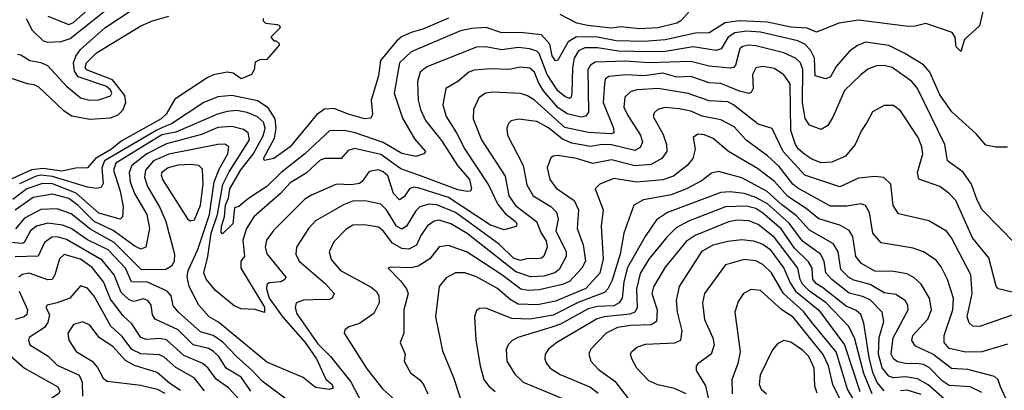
# Model space of a CAD drawing. Extents: x 1308313 to 1441400, y 959662 to 1036319.
# Tile 26 of 256: x 1338605 to 1342831, y 979660 to 981250. Entities that reach past the tile are written whole.
import ezdxf

# ---------------------------------------------------------------- set-up
doc = ezdxf.new("R2010")
doc.units = 0

msp = doc.modelspace()

# ---------------------------------------------------------------- linework, layer by layer
at = {"layer": '0CON10XD'}
for points in [[(1342739.4, 981285), (1342725, 981223.3), (1342660.8, 981165), (1342645, 981114), (1342625, 981134.2), (1342620, 981175), (1342607.5, 981195), (1342495, 981234.2), (1342448.1, 981221.9), (1342419.1, 981220.9), (1342205, 981248.3), (1342121.2, 981235), (1342025, 981196.2), (1341984.5, 981214.5), (1341915, 981218), (1341815, 981240.3), (1341695, 981245.8), (1341633.6, 981236.4), (1341565, 981194.3), (1341505, 981192.9), (1341473.3, 981185), (1341375, 981163.6), (1341285, 981157), (1341165, 981160.1), (1341085, 981174.9), (1340995, 981177.4), (1340959.6, 981155), (1340915, 981076.7), (1340905, 981073.8), (1340890.9, 981095), (1340879.8, 981145), (1340845, 981185.8), (1340755, 981194.8), (1340675, 981193.5), (1340607.2, 981217.2), (1340545, 981213.2), (1340497.3, 981202.7), (1340285, 981112), (1340234.3, 981065.7), (1340212.6, 980935), (1340248.4, 980828.4), (1340299.2, 980739.2), (1340346.9, 980685), (1340340, 980675), (1340305, 980662.9), (1340245, 980676.5), (1340165, 980723.5), (1340045, 980764.2), (1340005, 980773.3), (1339936, 980775), (1339828.1, 980675), (1339727.1, 980595), (1339665, 980534), (1339586.3, 980483.7), (1339545, 980449.1), (1339527.3, 980442.7), (1339519.2, 980375), (1339475, 980331.2), (1339469.3, 980339.3), (1339470.5, 980365), (1339483.8, 980405), (1339488.3, 980455), (1339500.5, 980485), (1339506.2, 980525), (1339554.2, 980605.8), (1339606.4, 980673.5), (1339651.8, 980755), (1339657.7, 980785), (1339650.5, 980810.5), (1339625, 980834), (1339581.7, 980851.7), (1339535, 980861), (1339495, 980857), (1339454.4, 980845.6), (1339275, 980768.4), (1339215, 980756.7), (1339017.4, 980635), (1339006.7, 980605), (1339035.2, 980515), (1339048.8, 980448.8), (1339046.4, 980405), (1339036.1, 980393.9), (1338945, 980420), (1338846.6, 980506.6), (1338745, 980546.3), (1338702.3, 980547.7), (1338635, 980524.7), (1338575, 980479.5)], [(1338595, 981101.8), (1338610.1, 981100.1), (1338647.5, 981075), (1338695, 981066.6), (1338723.3, 981053.3), (1338805, 980965.3), (1338865, 980915.3), (1338905, 980905.2), (1338945, 980906.6), (1338995, 980923.4), (1339000.4, 980935), (1338995, 980950), (1338975, 980965.1), (1338855.7, 981005.7), (1338839.2, 981029.2), (1338835.4, 981065), (1338845, 981093.6), (1338865, 981121.8), (1338970.3, 981215), (1339091.1, 981295)], [(1338632.5, 981255), (1338657.6, 981205), (1338705, 981160), (1338725, 981153.5), (1338782.9, 981157.1), (1338820.6, 981169.4), (1338988.1, 981301.9)], [(1338725, 981265.5), (1338815, 981230), (1338835, 981238.5), (1338889.1, 981285)], [(1341481.2, 981288.8), (1341442, 981245), (1341425, 981235.6), (1341343.3, 981215), (1341265, 981210.7), (1341185, 981220.2), (1341145, 981213.3), (1341042, 981225), (1340996, 981235), (1340925, 981272)], [(1339650, 981255), (1339650, 981245), (1339660, 981235), (1339709.3, 981229.3), (1339720, 981225), (1339722.5, 981215), (1339682.5, 981175), (1339695, 981160), (1339705, 981160), (1339718.3, 981148.3), (1339718.3, 981141.7), (1339665, 981080), (1339635, 981077.5), (1339615, 981067.5), (1339611.2, 981035), (1339600, 981015), (1339555, 980996.2), (1339521.1, 981021.1), (1339495.5, 981025.5), (1339436, 981014), (1339408.7, 981001.3), (1339270.5, 980909.5), (1339232.7, 980845), (1339212.5, 980825), (1339040.8, 980729.2), (1338999.4, 980695), (1338930.3, 980655), (1338895.8, 980614.2), (1338845, 980613), (1338785, 980601), (1338705, 980611.3), (1338655, 980606.7), (1338468.7, 980521.3)], [(1338546.1, 981006.1), (1338636.2, 980976.2), (1338665, 980972.5), (1338685, 980962.7), (1338791.5, 980861.5), (1338827.9, 980837.9), (1338905, 980823.6), (1338995, 980829.2), (1339027.9, 980842.1), (1339047.9, 980862.1), (1339060.3, 980895), (1339056.4, 980925), (1339002.3, 980992.3), (1338891.6, 981035), (1338885.3, 981045), (1338890.9, 981065), (1338935, 981107.5), (1339125, 981223.3), (1339175, 981245.4), (1339244.5, 981265.5)], [(1340445, 981257), (1340335, 981210.2), (1340285, 981195.2), (1340243.7, 981176.3), (1340222.3, 981157.7), (1340153.9, 981075), (1340145, 981010), (1340113.6, 980905), (1340118.9, 980845), (1340111.7, 980828.3), (1340085, 980824.7), (1340015, 980844.5), (1339955, 980869.8), (1339913.5, 980866.5), (1339878.6, 980841.4), (1339765, 980705.3), (1339695, 980654.1), (1339655.8, 980645.8), (1339651.1, 980655), (1339697.8, 980742.2), (1339705.1, 980785), (1339701, 980825), (1339671.8, 980871.8), (1339625, 980902.3), (1339515, 980924.5), (1339455, 980919), (1339395, 980894.8), (1339256.3, 980803.7), (1339228.1, 980791.9), (1339193.2, 980776.8), (1338969.1, 980645), (1338957.4, 980615), (1338963, 980547), (1338955, 980530.3), (1338935, 980526.1), (1338895, 980531.9), (1338745, 980577.5), (1338695, 980582.6), (1338675, 980578.6), (1338603.8, 980546.2)], [(1342845, 980704), (1342795, 980704), (1342752.4, 980712.4), (1342710.7, 980760.7), (1342605.6, 980855), (1342555, 980927.5), (1342511.1, 981025), (1342485, 981056.3), (1342405, 981105.2), (1342335, 981139), (1342235, 981154.3), (1342200.8, 981139.2), (1342166.8, 981115), (1342110.1, 981049.9), (1342085, 981005.6), (1342065, 980996.2), (1342019.7, 981009.7), (1342016.2, 981085), (1341999.8, 981119.8), (1341975.6, 981145.6), (1341945, 981159.7), (1341785, 981196.7), (1341725, 981200.8), (1341675, 981194.5), (1341646.5, 981175), (1341615.4, 981124.6), (1341595, 981118.8), (1341495, 981133.5), (1341375, 981113.9), (1341307.2, 981112.8), (1341175, 981115.5), (1341085, 981129.1), (1341030.1, 981129.9), (1341003.1, 981116.9), (1340984.6, 981085), (1340977.9, 981045), (1340974.8, 980935.2), (1340972, 980918), (1340965, 980912.8), (1340945, 980920.8), (1340915, 980944.8), (1340868.5, 981015), (1340835, 981105.7), (1340825, 981115.6), (1340795, 981125.5), (1340745, 981130.3), (1340675, 981120.6), (1340605, 981134.2), (1340565, 981133.1), (1340352.1, 981047.9), (1340324.2, 981025), (1340311.9, 980985), (1340314.7, 980905), (1340325.2, 980865), (1340347.3, 980817.3), (1340415, 980732.1), (1340484.3, 980624.3), (1340535, 980565.3), (1340544.7, 980525.3), (1340538.1, 980515), (1340527.4, 980512.6), (1340485, 980520.8), (1340325, 980580), (1340240.5, 980610.5), (1340155, 980672.6), (1340042.5, 980697.5), (1340015, 980688.7), (1339985, 980655.3), (1339915, 980655.3), (1339895, 980647.9), (1339835, 980591.4), (1339765, 980550), (1339724.8, 980505.2), (1339609.3, 980405), (1339578.4, 980355), (1339562.3, 980305), (1339569.3, 980235), (1339554.2, 980215), (1339553.6, 980185), (1339655, 980016.9), (1339655, 979994.2), (1339615, 980006.9), (1339555, 980009.4), (1339525, 980022.9), (1339445, 980088.2), (1339405, 980137.1), (1339394.4, 980165), (1339412.6, 980235), (1339427.2, 980335), (1339454.2, 980415), (1339477.3, 980542.7), (1339503.1, 980596.9), (1339590.9, 980735), (1339585.8, 980765), (1339565, 980779.1), (1339515, 980792), (1339455, 980787.2), (1339385, 980757.4), (1339235, 980718.3), (1339149.8, 980675), (1339085.7, 980625), (1339074.8, 980595.2), (1339078.2, 980555), (1339097.1, 980505), (1339150.4, 980415), (1339162, 980355), (1339146.3, 980273.7), (1339125, 980265.7), (1339099.4, 980279.4), (1339005.8, 980345.8), (1338924.6, 980384.6), (1338855, 980452.6), (1338815, 980483), (1338745, 980501.4), (1338662.2, 980487.8), (1338585, 980433)], [(1342878.9, 980288.9), (1342736.2, 980435), (1342715, 980475.6), (1342690.7, 980545), (1342655, 980596.4), (1342586.9, 980645), (1342575.7, 980715), (1342459.2, 980955), (1342434.6, 980985), (1342350.6, 981045), (1342315, 981054.1), (1342282, 981052), (1342245, 981037.5), (1342215, 981013.1), (1342145, 980946.1), (1342097.3, 980835), (1342073.2, 980796.8), (1342045, 980779.5), (1341995, 980798.2), (1341976.9, 980826.9), (1341965.5, 980895.5), (1341966.7, 981036.7), (1341956, 981065), (1341935, 981084.8), (1341885, 981108.8), (1341765, 981138.8), (1341735, 981140.8), (1341707.5, 981135), (1341695.7, 981125), (1341676.8, 981055), (1341668.1, 981045), (1341655, 981042.9), (1341565, 981050.8), (1341485, 981070.6), (1341304.9, 981064.9), (1341205, 981072.1), (1341075, 981068), (1341054.8, 981055), (1341043.4, 981035), (1341045.9, 980854.1), (1341035, 980837.1), (1341015, 980832.8), (1340955, 980846.8), (1340914, 980874), (1340853.8, 980945), (1340831.2, 980981.2), (1340815, 981025.3), (1340795, 981041.7), (1340755, 981046.8), (1340705, 981037.3), (1340625, 981039.6), (1340555, 981033.2), (1340532.7, 981025), (1340485.2, 980984.8), (1340433.9, 980955), (1340420.5, 980885), (1340434.8, 980834.8), (1340479.5, 980765), (1340514.8, 980695), (1340618.6, 980538.6), (1340655, 980460.2), (1340689.1, 980419.1), (1340732.4, 980385), (1340738.4, 980375), (1340736.3, 980363.7), (1340685, 980348.2), (1340625, 980368.3), (1340445, 980487.9), (1340315, 980529.5), (1340295, 980531.5), (1340277.3, 980525), (1340255, 980490), (1340235, 980477.8), (1340209.8, 980505), (1340185, 980580.9), (1340165, 980598.1), (1340145, 980605.6), (1340105, 980598.9), (1340075, 980555.6), (1340062.7, 980547.3), (1340028.1, 980541.9), (1339964.8, 980545.2), (1339857.6, 980497.6), (1339829.2, 980480.8), (1339694.8, 980345.2), (1339664.7, 980305), (1339657.7, 980275), (1339665, 980245.5), (1339747.7, 980145), (1339742.7, 980135), (1339725, 980125.3), (1339675, 980121.3), (1339665.8, 980114.2), (1339663.7, 980095), (1339675.5, 980055), (1339733.9, 979973.9), (1339830.5, 979865), (1339878.3, 979795), (1339918.8, 979708.8), (1339945.4, 979685), (1339950.3, 979669.7), (1339933.8, 979663.8), (1339875, 979672.9), (1339821.2, 979715), (1339665, 979780.7), (1339458, 979952), (1339418.4, 979975), (1339373.2, 980025), (1339331.7, 980105), (1339322.9, 980147.1), (1339328, 980175), (1339368.6, 980265), (1339418.8, 980415), (1339439, 980555), (1339460.7, 980609.3), (1339497.4, 980675), (1339502.8, 980705), (1339485, 980716.7), (1339455, 980715.5), (1339245, 980673.9), (1339179.6, 980645), (1339145.2, 980605), (1339140.9, 980575), (1339153, 980535), (1339206.3, 980445), (1339232.1, 980385), (1339269.7, 980245), (1339267.6, 980212.4)], [(1342865, 980081.4), (1342805, 980095.6), (1342796.8, 980106.8), (1342765, 980228.9), (1342694.9, 980314.9), (1342623.2, 980475), (1342595.2, 980505.2), (1342555, 980534.7), (1342465, 980565.7), (1342458.9, 980595), (1342481.1, 980675), (1342477.6, 980705), (1342462.2, 980745), (1342385, 980858.6), (1342355, 980881.5), (1342315, 980881.5), (1342265.7, 980855), (1342241.3, 980808.7), (1342217.8, 980775), (1342191.5, 980715), (1342149.5, 980665), (1342091.2, 980638.8), (1342045, 980635.8), (1342005, 980651.9), (1341975, 980672.2), (1341948, 980695), (1341935, 980714.6), (1341915.4, 980775.4), (1341911.6, 980975), (1341885, 981014.1), (1341845, 981041.5), (1341795, 981049.8), (1341765, 981043.8), (1341750.7, 981015), (1341753.2, 980955), (1341745, 980938.1), (1341735, 980934), (1341695, 980943.7), (1341615, 980975.9), (1341565, 980979.4), (1341485, 981005.9), (1341425, 981003.5), (1341365, 981020.3), (1341285, 981009.5), (1341206.1, 981013.9), (1341133.8, 981006.2), (1341118, 980995), (1341114.4, 980975.6), (1341108.9, 980895), (1341154.3, 980785), (1341155.4, 980765), (1341145, 980760.4), (1341046.8, 980766.8), (1340945, 980787.4), (1340815, 980905.6), (1340785, 980924.2), (1340755, 980933.7), (1340635, 980939.2), (1340604, 980935), (1340575.5, 980915), (1340552.9, 980865), (1340550.9, 980825), (1340586.8, 980735), (1340688.5, 980578.5), (1340704.8, 980495), (1340735, 980451.1), (1340822.8, 980385), (1340843.4, 980335), (1340865, 980301.8), (1340869, 980275), (1340854.8, 980235.2), (1340845, 980227.4), (1340825, 980224.8), (1340785, 980225.6), (1340755, 980217.1), (1340725, 980227), (1340665, 980285.7), (1340475, 980423.3), (1340395, 980456.7), (1340360.8, 980459.2), (1340321.9, 980448.1), (1340305, 980430.7), (1340265, 980364.6), (1340245, 980351.7), (1340221.5, 980365), (1340179.4, 980435), (1340155, 980458.3), (1340095, 980471.3), (1340037.4, 980472.6), (1339995, 980456.6), (1339875, 980387.8), (1339843.9, 980355), (1339792.2, 980275), (1339790.3, 980245), (1339804.7, 980215), (1339915, 980120), (1339954.5, 980075), (1339946.2, 980055), (1339935, 980050.5), (1339865, 980048.9), (1339823.1, 980046.9), (1339791.9, 980035), (1339787.1, 980015), (1339795, 979988.1), (1339885, 979859.8), (1339938.7, 979805), (1340026.8, 979696.8), (1340075, 979604)], [(1342865, 979983.2), (1342725, 979934.1), (1342696.2, 979935), (1342679.8, 979949.8), (1342671.6, 979975), (1342693.3, 980075), (1342687.7, 980155), (1342604.1, 980315), (1342582.8, 980342.8), (1342507.4, 980387.4), (1342376.7, 980416.7), (1342353.5, 980453.5), (1342344, 980544), (1342313.7, 980573.7), (1342275, 980576.9), (1342205, 980569.7), (1342125, 980533.8), (1341975, 980583.5), (1341881.6, 980685), (1341835, 980783.5), (1341775, 980802.2), (1341668.9, 980885), (1341645, 980897.8), (1341565, 980901.7), (1341474.3, 980934.3), (1341345, 980954.8), (1341255, 980950), (1341227.6, 980942.4), (1341202.6, 980917.4), (1341198.3, 980875), (1341215, 980838.9), (1341270.2, 980755), (1341278.6, 980725), (1341268.7, 980701.3), (1341245, 980689.3), (1341145, 980712.8), (1341105.7, 980714.3), (1341055, 980706.2), (1340975, 980720.8), (1340935, 980737.9), (1340875, 980786.7), (1340825, 980813.5), (1340746.2, 980823.8), (1340715, 980816.5), (1340703.1, 980805), (1340695.6, 980785), (1340698.8, 980755), (1340765.7, 980625), (1340782.3, 980542.3), (1340808.2, 980495), (1340885, 980448.3), (1340908.4, 980425), (1340915.6, 980395), (1340906.5, 980345), (1340950.9, 980255), (1340950.2, 980235), (1340921.1, 980178.9), (1340901.2, 980165), (1340855, 980149.3), (1340797, 980147), (1340735, 980168.7), (1340525, 980333.4), (1340455, 980374.4), (1340405, 980389.6), (1340383.6, 980386.4), (1340355, 980365.3), (1340326.6, 980325), (1340307.6, 980282.4), (1340275, 980265.2), (1340245, 980268.1), (1340205, 980291.3), (1340165, 980344.1), (1340145, 980360.5), (1340085, 980370), (1340035, 980368.7), (1340005, 980350.4), (1339953, 980297), (1339933.8, 980255), (1339941.2, 980221.2), (1339981.5, 980175), (1340113.5, 980103.5), (1340135.4, 980085), (1340146.1, 980065), (1340147.3, 980035), (1340125, 979990), (1340062.7, 979947.3), (1340017.1, 979932.9), (1340000.8, 979919.2), (1339998, 979905), (1340095, 979751.8), (1340162.9, 979665), (1340215, 979620)], [(1342845, 979858.9), (1342735, 979825.8), (1342666.3, 979823.7), (1342595, 979839.3), (1342572.7, 979865), (1342573.8, 979895), (1342609.8, 980005), (1342612.5, 980055), (1342586.8, 980135), (1342560.5, 980190.5), (1342538.1, 980218.1), (1342483.8, 980253.8), (1342439.5, 980269.5), (1342302.3, 980292.3), (1342267.5, 980335), (1342253.2, 980423.2), (1342235, 980452.9), (1342215, 980459.7), (1342155, 980449.8), (1342085, 980450.7), (1341945, 980527.5), (1341922.9, 980545), (1341865, 980620.2), (1341815, 980665.8), (1341723.8, 980733.8), (1341671.2, 980791.2), (1341615, 980820.9), (1341535, 980836.6), (1341485, 980857.2), (1341435, 980868.3), (1341375, 980873), (1341343.3, 980865), (1341328.9, 980851.1), (1341324.6, 980835), (1341367.2, 980757.2), (1341381.8, 980715), (1341382.5, 980685), (1341361.8, 980655), (1341315, 980629.1), (1341245, 980623.2), (1341145, 980648.9), (1341065, 980633.3), (1340995, 980654.5), (1340915, 980667.2), (1340894.6, 980665.4), (1340885, 980657.5), (1340868.2, 980615), (1340880, 980565), (1340908.1, 980528.1), (1340984.7, 980475), (1341003.8, 980435), (1340997.5, 980355), (1341023.5, 980285), (1341033.4, 980215), (1341017.7, 980185), (1340965, 980126.8), (1340935, 980113.9), (1340835, 980091.2), (1340788.3, 980088.3), (1340755.2, 980094.8), (1340675, 980155.5), (1340525, 980253.2), (1340445, 980281.2), (1340405, 980275.4), (1340365.5, 980224.5), (1340315, 980192.5), (1340285, 980185.2), (1340195, 980189.2), (1340186.7, 980185), (1340239.8, 980129.8), (1340265.2, 980095.2), (1340271.6, 980075), (1340254.2, 980005), (1340254, 979906), (1340237.8, 979865), (1340260, 979815), (1340255.6, 979785), (1340281.9, 979735), (1340321.9, 979705), (1340337.9, 979685), (1340356.1, 979645)], [(1342837.3, 979625), (1342814.6, 979675), (1342804.6, 979705), (1342789.7, 979719.7), (1342675, 979750), (1342605, 979754), (1342525, 979815.5), (1342450, 979850), (1342434.3, 979874.3), (1342438.4, 979895), (1342503.1, 979965), (1342518.9, 980005), (1342509.7, 980055), (1342475, 980115.5), (1342445, 980142.9), (1342415, 980159.3), (1342355, 980170.7), (1342275, 980171.7), (1342218.5, 980205), (1342194.1, 980234.1), (1342180.4, 980320.4), (1342165.2, 980345.2), (1342125, 980369.4), (1342035, 980395.6), (1341980.9, 980440.9), (1341901.6, 980491.6), (1341845, 980555.6), (1341772, 980612), (1341647.1, 980685), (1341581.2, 980741.2), (1341545, 980755.8), (1341515, 980758.9), (1341495.6, 980745), (1341503.9, 980695), (1341494.7, 980655), (1341470.4, 980625), (1341410.7, 980579.3), (1341365, 980563), (1341253.7, 980553.7), (1341155, 980568.6), (1341095.7, 980545), (1341074.4, 980525), (1341109.2, 980435), (1341101.1, 980365), (1341109.8, 980225), (1341095, 980162.2), (1341035, 980097.3), (1340905, 980042.8), (1340827.1, 980027.1), (1340745, 980030.3), (1340710.4, 980050.4), (1340655, 980096.4), (1340565, 980147.4), (1340515, 980163.8), (1340475.8, 980164.2), (1340435, 980142.3), (1340405.4, 980105), (1340389.6, 979975), (1340419.5, 979829.5), (1340466.8, 979715), (1340495, 979628.1)], [(1339337, 980387), (1339355, 980391.5), (1339381.1, 980455), (1339392.9, 980545), (1339389.2, 980609.2), (1339374.3, 980624.3), (1339339.5, 980629.5), (1339285, 980626.6), (1339242.1, 980615), (1339215.3, 980595), (1339211.8, 980585), (1339217.9, 980565), (1339325, 980395.6), (1339337, 980387)], [(1342735, 979650.2), (1342685, 979675.2), (1342595, 979680.3), (1342565, 979701.2), (1342508.3, 979758.3), (1342485, 979770.6), (1342455, 979774.8), (1342415, 979774.2), (1342373.1, 979783.1), (1342355.2, 979795.2), (1342346, 979815), (1342354.8, 979885), (1342418, 980005), (1342417.2, 980025), (1342405.3, 980045), (1342365, 980071.4), (1342315, 980078.9), (1342255, 980113.7), (1342185, 980132.7), (1342161.9, 980145), (1342129.2, 980179.2), (1342117.9, 980255), (1342098.7, 980288.7), (1341995, 980347), (1341938.6, 980408.6), (1341875, 980456.8), (1341813.7, 980513.7), (1341705, 980572.5), (1341605, 980599.5), (1341575, 980591.6), (1341535, 980561), (1341467.7, 980525), (1341400.9, 980499.1), (1341282.4, 980477.6), (1341240.9, 980455), (1341198.1, 980335), (1341182.8, 980245), (1341147.6, 980132.4), (1341130, 980095), (1341115, 980080), (1341005, 980038.8), (1340895, 979982.4), (1340795, 979965.2), (1340717.9, 979967.9), (1340605, 980012.1), (1340578.3, 980011.7), (1340565, 980002), (1340557.5, 979975), (1340563.2, 979875), (1340580.9, 979765), (1340597.3, 979707.3), (1340618, 979678), (1340645, 979654.7)], [(1342575, 979623), (1342505, 979684.5), (1342458.9, 979708.9), (1342407.8, 979717.8), (1342355, 979713.4), (1342335, 979721.3), (1342306.6, 979756.6), (1342290.9, 979815), (1342293.4, 979886.6), (1342314.4, 979955), (1342306.9, 979995), (1342255, 980048.3), (1342222.9, 980062.9), (1342165, 980076.6), (1342091.5, 980135), (1342065.5, 980165), (1342058.5, 980215), (1342042.8, 980245), (1341965, 980300.7), (1341907.8, 980377.8), (1341815, 980460.5), (1341765, 980487.8), (1341715, 980504.3), (1341655, 980512.3), (1341615, 980509.6), (1341385, 980423.5), (1341338.9, 980391.1), (1341289.5, 980320.5), (1341213.4, 980186.6), (1341197.6, 980125), (1341191, 980055), (1341178.6, 980035), (1341155, 980023.4), (1341085, 980020.1), (1341045, 980010.5), (1340925.9, 979944.1), (1340889, 979931), (1340742.8, 979887.2), (1340717.4, 979872.6), (1340701.2, 979855), (1340693.2, 979835), (1340696, 979785), (1340729.5, 979729.5), (1340766.4, 979695), (1340949, 979619)], [(1339267.6, 980212.4), (1339256.8, 980193.2), (1339231.7, 980178.3), (1339127.7, 980177.7), (1339010.5, 980295), (1338910.1, 980350.1), (1338825, 980418.1), (1338765, 980438.9), (1338695, 980436.1), (1338625, 980399.1), (1338586.5, 980353.5)], [(1342315, 979658.1), (1342285, 979694.3), (1342267.2, 979737.2), (1342251.1, 979801.1), (1342228.7, 979948.7), (1342215.2, 979985), (1342195, 980002.9), (1342151.8, 980021.8), (1342050.7, 980100.7), (1342025, 980116.7), (1342009.4, 980135), (1342006, 980185), (1341991.3, 980211.3), (1341930.2, 980270.2), (1341873, 980352.9), (1341795, 980420.4), (1341765, 980439.7), (1341725, 980450.5), (1341635, 980447.3), (1341475, 980386.6), (1341423, 980357), (1341382.2, 980317.8), (1341305, 980223.1), (1341268.6, 980161.4), (1341252.1, 980095), (1341255.9, 980014.1), (1341244.9, 979995.1), (1341223.2, 979986.8), (1341113.8, 979976.2), (1341083.2, 979966.8), (1340910.9, 979865), (1340875, 979837.3), (1340860.9, 979815), (1340859.5, 979795), (1340865.6, 979775), (1340881.1, 979755), (1340925, 979727.6), (1341055, 979673.2), (1341087.9, 979647.9)], [(1342264.1, 979645), (1342227.6, 979732.4), (1342188.6, 979885), (1342162.2, 979935), (1342067.2, 980035), (1341995.5, 980085.5), (1341964.9, 980115), (1341954.9, 980135), (1341945.2, 980185), (1341845, 980316.2), (1341775, 980371.5), (1341735, 980387.3), (1341685, 980390.2), (1341646.9, 980383.1), (1341504.5, 980325), (1341465, 980298.2), (1341375, 980188.2), (1341325, 980104.4), (1341318.1, 980075), (1341340.6, 980005), (1341338.1, 979955), (1341315, 979941.5), (1341228, 979938), (1341170.2, 979929.8), (1341122.8, 979905), (1341054.5, 979835), (1341047.5, 979815), (1341056.4, 979785), (1341089.5, 979749.5), (1341159.9, 979699.9), (1341216.2, 979625)], [(1339859.3, 979539.3), (1339645, 979700), (1339603, 979745), (1339534.7, 979804.7), (1339477.2, 979867.2), (1339435.6, 979895.6), (1339380.9, 979910.9), (1339286.3, 979995), (1339262.7, 980022.7), (1339254.7, 980065), (1339238.2, 980085), (1339153.6, 980123.6), (1339085, 980125.7), (1339058.4, 980185), (1338985, 980262.3), (1338895.4, 980305.4), (1338825.1, 980355.1), (1338788.7, 980368.7), (1338725, 980376.8), (1338676.1, 980363.9), (1338651.6, 980345), (1338624.5, 980295), (1338615, 980290.8), (1338565, 980294.8)], [(1339596.3, 979656.3), (1339555, 979717), (1339490.5, 979755), (1339458.8, 979805), (1339437.2, 979827.2), (1339415, 979839.2), (1339348.8, 979855), (1339285, 979919.3), (1339186.2, 979965), (1339174.1, 979984.1), (1339169.6, 980025), (1339155, 980045.7), (1339135, 980053.3), (1339095, 980041.7), (1339075, 980048.4), (1339040.1, 980080.1), (1339010.2, 980155), (1338958.7, 980218.7), (1338805, 980307.4), (1338765, 980318.7), (1338742, 980318), (1338711.2, 980295), (1338684.5, 980235.5), (1338585, 980232.5)], [(1341465, 979645.3), (1341415, 979668.7), (1341343.5, 979683.5), (1341305, 979700.4), (1341254.5, 979755), (1341231.9, 979795), (1341227.1, 979815), (1341230.8, 979825), (1341254, 979845), (1341291.2, 979858.8), (1341416.7, 979863.3), (1341442.2, 979875), (1341448.1, 979915), (1341427.9, 979995), (1341424.1, 980045.9), (1341436.8, 980105), (1341535, 980257.8), (1341581.1, 980285), (1341645, 980300.6), (1341705, 980307.3), (1341755, 980301.4), (1341795, 980287.5), (1341825, 980266), (1341885.2, 980185), (1341911.4, 980121.4), (1341935.3, 980085.3), (1342035, 980004.1), (1342145.5, 979855.5), (1342211.8, 979655)], [(1339565, 979600.9), (1339501.6, 979671.6), (1339447.4, 979707.4), (1339413, 979755), (1339390.9, 979775), (1339309, 979809), (1339235, 979877), (1339205, 979882.8), (1339147.6, 979877.6), (1339125, 979886.2), (1339086, 979946), (1339049.2, 979979.2), (1338995, 980051.2), (1338963.8, 980125), (1338915, 980186.8), (1338865, 980223.1), (1338795, 980243.6), (1338775.3, 980225), (1338754.8, 980155.2), (1338743.7, 980136.3), (1338725, 980133.9), (1338645, 980162.4), (1338615, 980156.8), (1338600.4, 980145)], [(1342205.1, 979585), (1342158.5, 979665), (1342110.1, 979825), (1342008.6, 979948.6), (1341968.7, 979998.7), (1341883.4, 980075), (1341831.4, 980165), (1341795, 980200.2), (1341765, 980216.1), (1341715, 980221), (1341635, 980199.3), (1341544.7, 980075), (1341535.3, 980035), (1341544.3, 979964.3), (1341580.7, 979885), (1341585.8, 979855), (1341572.7, 979815), (1341516.7, 979775), (1341508.9, 979765), (1341508.9, 979745), (1341549.1, 979679.1), (1341563, 979615)], [(1339398.5, 979658.5), (1339353.3, 979713.3), (1339275, 979758.1), (1339225, 979802.4), (1339205, 979812), (1339125, 979817.4), (1339085.7, 979835), (1339045, 979891.3), (1338995.8, 979935.8), (1338924.5, 980064.5), (1338895, 980099.2), (1338865, 980108.1), (1338820.4, 980055), (1338766, 980036), (1338721.9, 980025), (1338717.5, 980015), (1338732.3, 979985), (1338725, 979951.1), (1338710.8, 979929.2), (1338645, 979886.9), (1338642.1, 979875), (1338648.8, 979855), (1338726.5, 979806.5), (1338765, 979767.7), (1338860.3, 979725), (1338872.8, 979695), (1338874.6, 979635)], [(1338602.4, 980085), (1338638.6, 980005), (1338635.3, 979985), (1338624.2, 979975.8), (1338585, 979963.7)], [(1341711.9, 980075), (1341689.3, 980040.7), (1341674.6, 979995), (1341696.9, 979825), (1341687.6, 979775), (1341661.8, 979705), (1341663.6, 979645)], [(1342883.6, 979086.4), (1342745, 979155.4), (1342645, 979173.4), (1342575, 979174.8), (1342545, 979191.2), (1342507.2, 979235), (1342474.8, 979325), (1342435, 979374.7), (1342390.3, 979400.3), (1342275, 979435.9), (1342234.6, 979464.6), (1342205, 979519.3), (1342147.8, 979585), (1342119.4, 979635), (1342095.5, 979685), (1342077, 979765), (1342054.3, 979814.3), (1341925, 979973.7), (1341875.6, 980005.6), (1341785, 980089.2), (1341745, 980092.7), (1341711.9, 980075)], [(1339295, 979659.3), (1339249.1, 979689.1), (1339195, 979736.8), (1339097.3, 979767.3), (1339058.2, 979788.2), (1339005, 979847.8), (1338947.3, 979885), (1338905, 979940), (1338875, 979953.4), (1338835, 979942.5), (1338811.8, 979905), (1338815.4, 979875), (1338846.4, 979826.4), (1338915, 979785.4), (1338938.5, 979758.5), (1338962.9, 979712.9), (1338979.6, 979699.6), (1339125, 979682.6), (1339194.5, 979664.5), (1339228.3, 979648.3)], [(1342027.6, 979647.6), (1342017.9, 979677.9), (1342014.4, 979755), (1341991.5, 979805), (1341965, 979831.9), (1341915, 979867.1), (1341885, 979874.3), (1341858.7, 979861.3), (1341836, 979834), (1341783.3, 979725), (1341779.3, 979685), (1341787.1, 979665), (1341810, 979645)], [(1338565, 979808.9), (1338625, 979754.7), (1338768.8, 979675), (1338776.7, 979655), (1338771.8, 979645), (1338725.4, 979615)], [(1342475, 979642.3), (1342415, 979660.8), (1342385, 979658.4)]]:
    msp.add_lwpolyline(points, dxfattribs=at)

doc.saveas('drawing.dxf')
